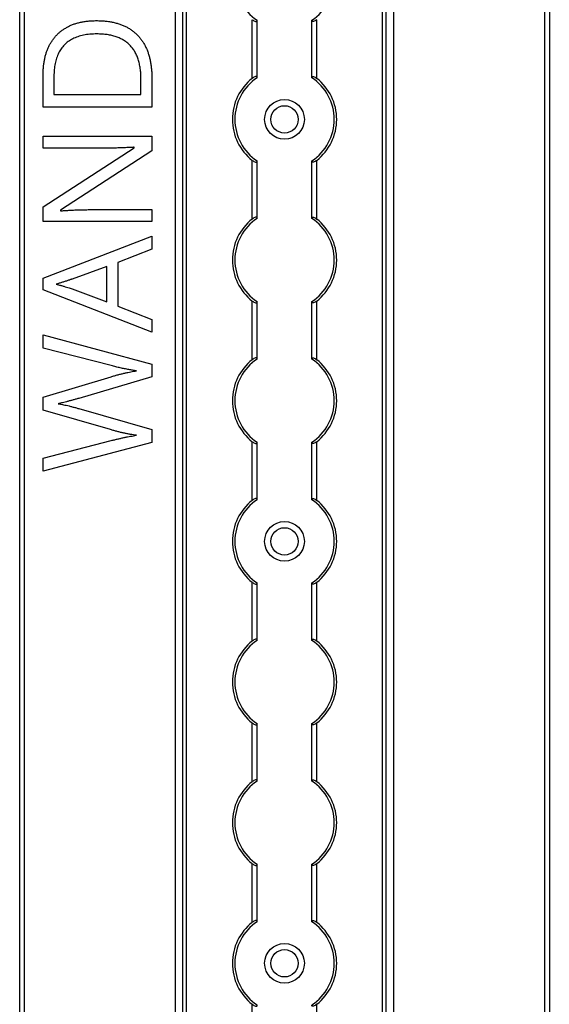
# Model space of a CAD drawing. Header units: millimetres. Extents: x -138 to 5612, y -1401 to 2631.
# Tile 70 of 120: x 3846 to 3952, y 1197 to 1395. Entities that reach past the tile are written whole.
import ezdxf

# ---------------------------------------------------------------- set-up
doc = ezdxf.new("R2010")
doc.units = ezdxf.units.MM

msp = doc.modelspace()

# ---------------------------------------------------------------- linework, layer by layer
at = {"color": 7, "linetype": 'Continuous', "lineweight": 25}
for p, q in [((3845.86, 567.5), (3845.86, 2606.2)), ((3846.76, 2606.2), (3846.76, 567.5)), ((3877.16, 2605.55), (3877.16, 568.05)), ((3877.19, 568.05), (3877.19, 2605.55)), ((3878.72, 568.05), (3878.72, 2605.55)), ((3879.43, 568.05), (3879.43, 2605.55)), ((3918.88, 568.05), (3918.88, 2605.55)), ((3919.59, 568.05), (3919.59, 2605.55)), ((3921.13, 568.05), (3921.13, 2605.55)), ((3921.16, 568.05), (3921.16, 2605.55)), ((3951.56, 567.5), (3951.56, 2606.2)), ((3952.46, 2606.2), (3952.46, 567.5)), ((3892.66, 1382.85), (3892.66, 1394.65)), ((3905.66, 1382.85), (3905.66, 1394.65)), ((3893.66, 1383.05), (3893.66, 1394.45)), ((3904.66, 1383.05), (3904.66, 1394.45)), ((3850.58, 1377.08), (3850.58, 1383.68)), ((3852.75, 1383.29), (3852.75, 1379.62)), ((3872.45, 1383.02), (3872.45, 1377.08)), ((3870.27, 1379.62), (3870.27, 1382.72)), ((3852.75, 1379.62), (3870.27, 1379.62)), ((3872.45, 1377.08), (3850.58, 1377.08)), ((3850.58, 1371.19), (3872.45, 1371.19)), ((3850.58, 1368.79), (3850.58, 1371.19)), ((3872.45, 1371.19), (3872.45, 1368.25)), ((3850.58, 1356.99), (3868.89, 1368.88)), ((3868.89, 1368.88), (3868.89, 1368.99)), ((3863.25, 1368.79), (3850.58, 1368.79)), ((3872.45, 1368.25), (3854.08, 1356.32)), ((3892.66, 1354.55), (3892.66, 1366.35)), ((3893.66, 1354.75), (3893.66, 1366.15)), ((3904.66, 1354.75), (3904.66, 1366.15)), ((3905.66, 1354.55), (3905.66, 1366.35)), ((3850.58, 1354.07), (3850.58, 1356.99)), ((3854.08, 1356.32), (3854.08, 1356.2)), ((3859.89, 1356.44), (3872.45, 1356.44)), ((3872.45, 1356.44), (3872.45, 1354.07)), ((3872.45, 1354.07), (3850.58, 1354.07)), ((3850.58, 1342.62), (3872.45, 1351.13)), ((3872.45, 1351.13), (3872.45, 1348.49)), ((3872.45, 1348.49), (3865.64, 1345.79)), ((3865.64, 1345.79), (3865.64, 1337.02)), ((3863.37, 1345.03), (3856.45, 1342.47)), ((3863.37, 1337.87), (3863.37, 1345.03)), ((3850.58, 1340.33), (3850.58, 1342.62)), ((3872.45, 1331.76), (3850.58, 1340.33)), ((3856.45, 1340.48), (3863.37, 1337.87)), ((3892.66, 1326.25), (3892.66, 1338.05)), ((3893.66, 1326.45), (3893.66, 1337.85)), ((3904.66, 1326.45), (3904.66, 1337.85)), ((3905.66, 1326.25), (3905.66, 1338.05)), ((3865.64, 1337.02), (3872.45, 1334.34)), ((3872.45, 1334.34), (3872.45, 1331.76)), ((3850.58, 1331.23), (3872.45, 1325.37)), ((3850.58, 1328.57), (3850.58, 1331.23)), ((3864.29, 1325.05), (3850.58, 1328.57)), ((3872.45, 1325.37), (3872.45, 1322.81)), ((3850.58, 1318.73), (3864.26, 1322.83)), ((3872.45, 1322.81), (3857.73, 1318.47)), ((3850.58, 1316.1), (3850.58, 1318.73)), ((3864.15, 1312.17), (3850.58, 1316.1)), ((3857.75, 1316.41), (3872.45, 1312.18)), ((3872.45, 1312.18), (3872.45, 1309.62)), ((3850.58, 1306.46), (3864.3, 1309.98)), ((3872.45, 1309.62), (3850.58, 1303.81)), ((3892.66, 1297.95), (3892.66, 1309.75)), ((3893.66, 1298.15), (3893.66, 1309.55)), ((3904.66, 1298.15), (3904.66, 1309.55)), ((3905.66, 1297.95), (3905.66, 1309.75)), ((3850.58, 1303.81), (3850.58, 1306.46)), ((3892.66, 1269.65), (3892.66, 1281.45)), ((3893.66, 1269.85), (3893.66, 1281.25)), ((3904.66, 1269.85), (3904.66, 1281.25)), ((3905.66, 1269.65), (3905.66, 1281.45)), ((3892.66, 1241.35), (3892.66, 1253.15)), ((3893.66, 1241.55), (3893.66, 1252.95)), ((3904.66, 1241.55), (3904.66, 1252.95)), ((3905.66, 1241.35), (3905.66, 1253.15)), ((3892.66, 1213.05), (3892.66, 1224.85)), ((3893.66, 1213.25), (3893.66, 1224.65)), ((3904.66, 1213.25), (3904.66, 1224.65)), ((3905.66, 1213.05), (3905.66, 1224.85)), ((3892.66, 1184.75), (3892.66, 1196.55)), ((3905.66, 1184.75), (3905.66, 1196.55))]:
    msp.add_line(p, q, dxfattribs=at)
for centre, radius in [((3899.16, 1374.6), 4), ((3899.16, 1374.6), 2.75), ((3899.16, 1289.7), 4), ((3899.16, 1289.7), 2.75), ((3899.16, 1204.8), 4), ((3899.16, 1204.8), 2.75)]:
    msp.add_circle(centre, radius, dxfattribs=at)
for centre, radius, start, end in [((3899.16, 1402.9), 10, 123.367, 236.633), ((3899.16, 1402.9), 10, 303.367, 56.633), ((3899.16, 1374.6), 10.5, 128.2466, 231.7534), ((3899.16, 1374.6), 10, 123.367, 236.633), ((3899.16, 1374.6), 10, 303.367, 56.633), ((3899.16, 1374.6), 10.5, 308.2466, 51.7534), ((3899.16, 1346.3), 10.5, 128.2466, 231.7534), ((3899.16, 1346.3), 10, 123.367, 236.633), ((3899.16, 1346.3), 10, 303.367, 56.633), ((3899.16, 1346.3), 10.5, 308.2466, 51.7534), ((3899.16, 1318), 10.5, 128.2466, 231.7534), ((3899.16, 1318), 10, 123.367, 236.633), ((3899.16, 1318), 10, 303.367, 56.633), ((3899.16, 1318), 10.5, 308.2466, 51.7534), ((3899.16, 1289.7), 10.5, 128.2466, 231.7534), ((3899.16, 1289.7), 10, 123.367, 236.633), ((3899.16, 1289.7), 10, 303.367, 56.633), ((3899.16, 1289.7), 10.5, 308.2466, 51.7534), ((3899.16, 1261.4), 10.5, 128.2466, 231.7534), ((3899.16, 1261.4), 10, 123.367, 236.633), ((3899.16, 1261.4), 10, 303.367, 56.633), ((3899.16, 1261.4), 10.5, 308.2466, 51.7534), ((3899.16, 1233.1), 10.5, 128.2466, 231.7534), ((3899.16, 1233.1), 10, 123.367, 236.633), ((3899.16, 1233.1), 10, 303.367, 56.633), ((3899.16, 1233.1), 10.5, 308.2466, 51.7534), ((3899.16, 1204.8), 10.5, 128.2466, 231.7534), ((3899.16, 1204.8), 10, 123.367, 236.633), ((3899.16, 1204.8), 10, 303.367, 56.633), ((3899.16, 1204.8), 10.5, 308.2466, 51.7534)]:
    msp.add_arc(centre, radius, start, end, dxfattribs=at)
for points, knots in [([(3892.66, 1394.65), (3892.77, 1394.57), (3892.88, 1394.49), (3893.12, 1394.36), (3893.24, 1394.31), (3893.44, 1394.27), (3893.52, 1394.28), (3893.63, 1394.33), (3893.66, 1394.38), (3893.66, 1394.45)], [0, 0, 0, 0, 0.25, 0.25, 0.5, 0.5, 0.75, 0.75, 1, 1, 1, 1]), ([(3905.66, 1394.65), (3905.55, 1394.57), (3905.43, 1394.49), (3905.19, 1394.36), (3905.07, 1394.31), (3904.87, 1394.27), (3904.79, 1394.28), (3904.68, 1394.33), (3904.66, 1394.38), (3904.66, 1394.45)], [0, 0, 0, 0, 0.25, 0.25, 0.5, 0.5, 0.75, 0.75, 1, 1, 1, 1]), ([(3850.58, 1383.68), (3850.59, 1383.95), (3850.59, 1384.49), (3850.65, 1385.28), (3850.75, 1386.05), (3850.88, 1386.78), (3851.05, 1387.49), (3851.26, 1388.16), (3851.51, 1388.81), (3851.79, 1389.43), (3852.11, 1390.02), (3852.48, 1390.57), (3852.87, 1391.09), (3853.31, 1391.57), (3853.77, 1392.03), (3854.28, 1392.44), (3854.83, 1392.81), (3855.41, 1393.16), (3856.02, 1393.47), (3856.67, 1393.74), (3857.36, 1393.97), (3858.09, 1394.14), (3858.84, 1394.29), (3859.63, 1394.39), (3860.46, 1394.45), (3861.02, 1394.46), (3861.31, 1394.46)], [0, 0, 0, 0, 0.047452, 0.093219, 0.137685, 0.180943, 0.222615, 0.263414, 0.303514, 0.342755, 0.381436, 0.419417, 0.457114, 0.494702, 0.532062, 0.56979, 0.60813, 0.647007, 0.686572, 0.727287, 0.768888, 0.811989, 0.856396, 0.902422, 0.950235, 1, 1, 1, 1]), ([(3861.31, 1394.46), (3861.61, 1394.46), (3862.2, 1394.45), (3863.07, 1394.39), (3863.9, 1394.28), (3864.69, 1394.14), (3865.44, 1393.94), (3866.16, 1393.72), (3866.84, 1393.44), (3867.48, 1393.13), (3868.08, 1392.77), (3868.64, 1392.37), (3869.17, 1391.94), (3869.66, 1391.47), (3870.1, 1390.96), (3870.51, 1390.42), (3870.88, 1389.83), (3871.21, 1389.21), (3871.5, 1388.56), (3871.76, 1387.86), (3871.97, 1387.14), (3872.15, 1386.38), (3872.28, 1385.59), (3872.38, 1384.77), (3872.45, 1383.91), (3872.45, 1383.32), (3872.45, 1383.02)], [0, 0, 0, 0, 0.049673, 0.097263, 0.142916, 0.187223, 0.229672, 0.270857, 0.310817, 0.349899, 0.388098, 0.425849, 0.463032, 0.499874, 0.536788, 0.574178, 0.611928, 0.65059, 0.690036, 0.730237, 0.77167, 0.814182, 0.858122, 0.903715, 0.951062, 1, 1, 1, 1]), ([(3861.4, 1391.78), (3861.16, 1391.78), (3860.69, 1391.78), (3860, 1391.73), (3859.34, 1391.65), (3858.72, 1391.55), (3858.12, 1391.41), (3857.56, 1391.24), (3857.03, 1391.04), (3856.54, 1390.81), (3856.07, 1390.55), (3855.64, 1390.27), (3855.24, 1389.94), (3854.86, 1389.6), (3854.52, 1389.22), (3854.21, 1388.82), (3853.93, 1388.39), (3853.68, 1387.93), (3853.46, 1387.44), (3853.27, 1386.92), (3853.11, 1386.38), (3852.98, 1385.82), (3852.88, 1385.22), (3852.8, 1384.6), (3852.76, 1383.96), (3852.76, 1383.52), (3852.75, 1383.29)], [0, 0, 0, 0, 0.0517544, 0.1013886, 0.1489731, 0.1946587, 0.2382799, 0.2803169, 0.3209544, 0.3603969, 0.3984331, 0.4359955, 0.4728103, 0.5092084, 0.5458426, 0.5822617, 0.6192066, 0.6569356, 0.6953999, 0.7346167, 0.7752467, 0.8168568, 0.8602846, 0.9050144, 0.9517585, 1, 1, 1, 1]), ([(3870.27, 1382.72), (3870.26, 1383.09), (3870.24, 1383.8), (3870.15, 1384.82), (3869.96, 1385.78), (3869.73, 1386.67), (3869.41, 1387.49), (3869.03, 1388.24), (3868.58, 1388.92), (3868.05, 1389.53), (3867.45, 1390.06), (3866.79, 1390.53), (3866.05, 1390.91), (3865.26, 1391.23), (3864.39, 1391.48), (3863.45, 1391.66), (3862.45, 1391.76), (3861.76, 1391.78), (3861.4, 1391.78)], [0, 0, 0, 0, 0.075438, 0.146302, 0.213058, 0.276296, 0.336215, 0.393828, 0.449452, 0.504416, 0.559098, 0.614565, 0.671236, 0.730131, 0.792063, 0.85732, 0.926392, 1, 1, 1, 1]), ([(3893.66, 1383.05), (3893.66, 1383.09), (3893.65, 1383.11), (3893.62, 1383.16), (3893.6, 1383.18), (3893.53, 1383.22), (3893.44, 1383.23), (3893.24, 1383.19), (3893.12, 1383.14), (3892.89, 1383.01), (3892.77, 1382.93), (3892.66, 1382.85)], [0, 0, 0, 0, 0.125, 0.125, 0.25, 0.25, 0.5, 0.5, 0.75, 0.75, 1, 1, 1, 1]), ([(3904.66, 1383.05), (3904.66, 1383.09), (3904.66, 1383.11), (3904.69, 1383.16), (3904.71, 1383.18), (3904.79, 1383.22), (3904.87, 1383.23), (3905.07, 1383.19), (3905.19, 1383.14), (3905.43, 1383.01), (3905.54, 1382.93), (3905.66, 1382.85)], [0, 0, 0, 0, 0.125, 0.125, 0.25, 0.25, 0.5, 0.5, 0.75, 0.75, 1, 1, 1, 1]), ([(3868.89, 1368.99), (3868.8, 1368.98), (3868.59, 1368.97), (3868.24, 1368.95), (3867.84, 1368.94), (3867.22, 1368.9), (3866.38, 1368.87), (3865.33, 1368.83), (3864.28, 1368.8), (3863.59, 1368.8), (3863.25, 1368.79)], [0, 0, 0, 0, 0.051201, 0.1126068, 0.1834365, 0.2645126, 0.4415869, 0.6327695, 0.8230934, 1, 1, 1, 1]), ([(3892.66, 1366.35), (3892.77, 1366.27), (3892.88, 1366.19), (3893.12, 1366.06), (3893.24, 1366.01), (3893.44, 1365.97), (3893.52, 1365.98), (3893.63, 1366.03), (3893.66, 1366.08), (3893.66, 1366.15)], [0, 0, 0, 0, 0.25, 0.25, 0.5, 0.5, 0.75, 0.75, 1, 1, 1, 1]), ([(3905.66, 1366.35), (3905.55, 1366.27), (3905.43, 1366.19), (3905.19, 1366.06), (3905.07, 1366.01), (3904.87, 1365.97), (3904.79, 1365.98), (3904.68, 1366.03), (3904.66, 1366.08), (3904.66, 1366.15)], [0, 0, 0, 0, 0.25, 0.25, 0.5, 0.5, 0.75, 0.75, 1, 1, 1, 1]), ([(3854.08, 1356.2), (3854.35, 1356.21), (3854.9, 1356.25), (3855.78, 1356.3), (3856.74, 1356.36), (3857.75, 1356.4), (3858.81, 1356.43), (3859.53, 1356.43), (3859.89, 1356.44)], [0, 0, 0, 0, 0.134677, 0.286934, 0.453721, 0.630275, 0.813646, 1, 1, 1, 1]), ([(3893.66, 1354.75), (3893.66, 1354.79), (3893.65, 1354.81), (3893.62, 1354.86), (3893.6, 1354.88), (3893.53, 1354.92), (3893.44, 1354.93), (3893.24, 1354.89), (3893.12, 1354.84), (3892.89, 1354.71), (3892.77, 1354.63), (3892.66, 1354.55)], [0, 0, 0, 0, 0.125, 0.125, 0.25, 0.25, 0.5, 0.5, 0.75, 0.75, 1, 1, 1, 1]), ([(3904.66, 1354.75), (3904.66, 1354.79), (3904.66, 1354.81), (3904.69, 1354.86), (3904.71, 1354.88), (3904.79, 1354.92), (3904.87, 1354.93), (3905.07, 1354.89), (3905.19, 1354.84), (3905.43, 1354.71), (3905.54, 1354.63), (3905.66, 1354.55)], [0, 0, 0, 0, 0.125, 0.125, 0.25, 0.25, 0.5, 0.5, 0.75, 0.75, 1, 1, 1, 1]), ([(3856.45, 1342.47), (3856.4, 1342.45), (3856.28, 1342.41), (3856.08, 1342.35), (3855.84, 1342.26), (3855.45, 1342.14), (3854.93, 1341.97), (3854.4, 1341.8), (3853.98, 1341.67), (3853.7, 1341.57), (3853.45, 1341.5), (3853.29, 1341.45), (3853.22, 1341.42)], [0, 0, 0, 0, 0.048345, 0.109923, 0.185955, 0.275209, 0.469, 0.670653, 0.767775, 0.854545, 0.932648, 1, 1, 1, 1]), ([(3853.22, 1341.42), (3853.43, 1341.37), (3853.84, 1341.27), (3854.44, 1341.1), (3855.02, 1340.94), (3855.55, 1340.77), (3856.02, 1340.62), (3856.32, 1340.52), (3856.45, 1340.48)], [0, 0, 0, 0, 0.188916, 0.376296, 0.557333, 0.724487, 0.873715, 1, 1, 1, 1]), ([(3892.66, 1338.05), (3892.77, 1337.97), (3892.88, 1337.89), (3893.12, 1337.76), (3893.24, 1337.71), (3893.44, 1337.67), (3893.52, 1337.68), (3893.63, 1337.73), (3893.66, 1337.78), (3893.66, 1337.85)], [0, 0, 0, 0, 0.25, 0.25, 0.5, 0.5, 0.75, 0.75, 1, 1, 1, 1]), ([(3905.66, 1338.05), (3905.55, 1337.97), (3905.43, 1337.89), (3905.19, 1337.76), (3905.07, 1337.71), (3904.87, 1337.67), (3904.79, 1337.68), (3904.68, 1337.73), (3904.66, 1337.78), (3904.66, 1337.85)], [0, 0, 0, 0, 0.25, 0.25, 0.5, 0.5, 0.75, 0.75, 1, 1, 1, 1]), ([(3893.66, 1326.45), (3893.66, 1326.49), (3893.65, 1326.51), (3893.62, 1326.56), (3893.6, 1326.58), (3893.53, 1326.62), (3893.44, 1326.63), (3893.24, 1326.59), (3893.12, 1326.54), (3892.89, 1326.41), (3892.77, 1326.33), (3892.66, 1326.25)], [0, 0, 0, 0, 0.125, 0.125, 0.25, 0.25, 0.5, 0.5, 0.75, 0.75, 1, 1, 1, 1]), ([(3904.66, 1326.45), (3904.66, 1326.49), (3904.66, 1326.51), (3904.69, 1326.56), (3904.71, 1326.58), (3904.79, 1326.62), (3904.87, 1326.63), (3905.07, 1326.59), (3905.19, 1326.54), (3905.43, 1326.41), (3905.54, 1326.33), (3905.66, 1326.25)], [0, 0, 0, 0, 0.125, 0.125, 0.25, 0.25, 0.5, 0.5, 0.75, 0.75, 1, 1, 1, 1]), ([(3864.26, 1322.83), (3864.49, 1322.9), (3864.95, 1323.03), (3865.64, 1323.22), (3866.32, 1323.39), (3866.98, 1323.54), (3867.61, 1323.67), (3868.22, 1323.79), (3868.79, 1323.91), (3869.16, 1323.97), (3869.34, 1324)], [0, 0, 0, 0, 0.138815, 0.276129, 0.41033, 0.540228, 0.665248, 0.783098, 0.894781, 1, 1, 1, 1]), ([(3869.34, 1324), (3869.09, 1324.04), (3868.58, 1324.11), (3867.79, 1324.25), (3866.96, 1324.42), (3866.1, 1324.6), (3865.2, 1324.82), (3864.6, 1324.97), (3864.29, 1325.05)], [0, 0, 0, 0, 0.146925, 0.302177, 0.465132, 0.636532, 0.814938, 1, 1, 1, 1]), ([(3857.73, 1318.47), (3857.52, 1318.41), (3857.1, 1318.28), (3856.47, 1318.11), (3855.86, 1317.94), (3855.27, 1317.79), (3854.74, 1317.65), (3854.27, 1317.54), (3853.89, 1317.46), (3853.67, 1317.41), (3853.57, 1317.39)], [0, 0, 0, 0, 0.152929, 0.306279, 0.456093, 0.598123, 0.728121, 0.8416, 0.933351, 1, 1, 1, 1]), ([(3853.57, 1317.39), (3853.67, 1317.38), (3853.89, 1317.35), (3854.26, 1317.27), (3854.72, 1317.18), (3855.25, 1317.07), (3855.84, 1316.93), (3856.45, 1316.77), (3857.1, 1316.6), (3857.53, 1316.47), (3857.75, 1316.41)], [0, 0, 0, 0, 0.065837, 0.155317, 0.267108, 0.394133, 0.534406, 0.685214, 0.841551, 1, 1, 1, 1]), ([(3869.34, 1311.03), (3869.14, 1311.06), (3868.74, 1311.12), (3868.12, 1311.22), (3867.48, 1311.35), (3866.82, 1311.48), (3866.16, 1311.63), (3865.49, 1311.8), (3864.82, 1311.98), (3864.37, 1312.1), (3864.15, 1312.17)], [0, 0, 0, 0, 0.113008, 0.232308, 0.354669, 0.480795, 0.608271, 0.737947, 0.868241, 1, 1, 1, 1]), ([(3864.3, 1309.98), (3864.53, 1310.04), (3864.98, 1310.15), (3865.65, 1310.31), (3866.3, 1310.46), (3866.94, 1310.6), (3867.56, 1310.73), (3868.17, 1310.83), (3868.76, 1310.93), (3869.15, 1311), (3869.34, 1311.03)], [0, 0, 0, 0, 0.136857, 0.270586, 0.401407, 0.527461, 0.650457, 0.770277, 0.886555, 1, 1, 1, 1]), ([(3892.66, 1309.75), (3892.77, 1309.67), (3892.88, 1309.59), (3893.12, 1309.46), (3893.24, 1309.41), (3893.44, 1309.37), (3893.52, 1309.38), (3893.63, 1309.43), (3893.66, 1309.48), (3893.66, 1309.55)], [0, 0, 0, 0, 0.25, 0.25, 0.5, 0.5, 0.75, 0.75, 1, 1, 1, 1]), ([(3905.66, 1309.75), (3905.55, 1309.67), (3905.43, 1309.59), (3905.19, 1309.46), (3905.07, 1309.41), (3904.87, 1309.37), (3904.79, 1309.38), (3904.68, 1309.43), (3904.66, 1309.48), (3904.66, 1309.55)], [0, 0, 0, 0, 0.25, 0.25, 0.5, 0.5, 0.75, 0.75, 1, 1, 1, 1]), ([(3893.66, 1298.15), (3893.66, 1298.19), (3893.65, 1298.21), (3893.62, 1298.26), (3893.6, 1298.28), (3893.53, 1298.32), (3893.44, 1298.33), (3893.24, 1298.29), (3893.12, 1298.24), (3892.89, 1298.11), (3892.77, 1298.03), (3892.66, 1297.95)], [0, 0, 0, 0, 0.125, 0.125, 0.25, 0.25, 0.5, 0.5, 0.75, 0.75, 1, 1, 1, 1]), ([(3904.66, 1298.15), (3904.66, 1298.19), (3904.66, 1298.21), (3904.69, 1298.26), (3904.71, 1298.28), (3904.79, 1298.32), (3904.87, 1298.33), (3905.07, 1298.29), (3905.19, 1298.24), (3905.43, 1298.11), (3905.54, 1298.03), (3905.66, 1297.95)], [0, 0, 0, 0, 0.125, 0.125, 0.25, 0.25, 0.5, 0.5, 0.75, 0.75, 1, 1, 1, 1]), ([(3892.66, 1281.45), (3892.77, 1281.37), (3892.88, 1281.29), (3893.12, 1281.16), (3893.24, 1281.11), (3893.44, 1281.07), (3893.52, 1281.08), (3893.63, 1281.13), (3893.66, 1281.18), (3893.66, 1281.25)], [0, 0, 0, 0, 0.25, 0.25, 0.5, 0.5, 0.75, 0.75, 1, 1, 1, 1]), ([(3905.66, 1281.45), (3905.55, 1281.37), (3905.43, 1281.29), (3905.19, 1281.16), (3905.07, 1281.11), (3904.87, 1281.07), (3904.79, 1281.08), (3904.68, 1281.13), (3904.66, 1281.18), (3904.66, 1281.25)], [0, 0, 0, 0, 0.25, 0.25, 0.5, 0.5, 0.75, 0.75, 1, 1, 1, 1]), ([(3893.66, 1269.85), (3893.66, 1269.89), (3893.65, 1269.91), (3893.62, 1269.96), (3893.6, 1269.98), (3893.53, 1270.02), (3893.44, 1270.03), (3893.24, 1269.99), (3893.12, 1269.94), (3892.89, 1269.81), (3892.77, 1269.73), (3892.66, 1269.65)], [0, 0, 0, 0, 0.125, 0.125, 0.25, 0.25, 0.5, 0.5, 0.75, 0.75, 1, 1, 1, 1]), ([(3904.66, 1269.85), (3904.66, 1269.89), (3904.66, 1269.91), (3904.69, 1269.96), (3904.71, 1269.98), (3904.79, 1270.02), (3904.87, 1270.03), (3905.07, 1269.99), (3905.19, 1269.94), (3905.43, 1269.81), (3905.54, 1269.73), (3905.66, 1269.65)], [0, 0, 0, 0, 0.125, 0.125, 0.25, 0.25, 0.5, 0.5, 0.75, 0.75, 1, 1, 1, 1]), ([(3892.66, 1253.15), (3892.77, 1253.07), (3892.88, 1252.99), (3893.12, 1252.86), (3893.24, 1252.81), (3893.44, 1252.77), (3893.52, 1252.78), (3893.63, 1252.83), (3893.66, 1252.88), (3893.66, 1252.95)], [0, 0, 0, 0, 0.25, 0.25, 0.5, 0.5, 0.75, 0.75, 1, 1, 1, 1]), ([(3905.66, 1253.15), (3905.55, 1253.07), (3905.43, 1252.99), (3905.19, 1252.86), (3905.07, 1252.81), (3904.87, 1252.77), (3904.79, 1252.78), (3904.68, 1252.83), (3904.66, 1252.88), (3904.66, 1252.95)], [0, 0, 0, 0, 0.25, 0.25, 0.5, 0.5, 0.75, 0.75, 1, 1, 1, 1]), ([(3893.66, 1241.55), (3893.66, 1241.59), (3893.65, 1241.61), (3893.62, 1241.66), (3893.6, 1241.68), (3893.53, 1241.72), (3893.44, 1241.73), (3893.24, 1241.69), (3893.12, 1241.64), (3892.89, 1241.51), (3892.77, 1241.43), (3892.66, 1241.35)], [0, 0, 0, 0, 0.125, 0.125, 0.25, 0.25, 0.5, 0.5, 0.75, 0.75, 1, 1, 1, 1]), ([(3904.66, 1241.55), (3904.66, 1241.59), (3904.66, 1241.61), (3904.69, 1241.66), (3904.71, 1241.68), (3904.79, 1241.72), (3904.87, 1241.73), (3905.07, 1241.69), (3905.19, 1241.64), (3905.43, 1241.51), (3905.54, 1241.43), (3905.66, 1241.35)], [0, 0, 0, 0, 0.125, 0.125, 0.25, 0.25, 0.5, 0.5, 0.75, 0.75, 1, 1, 1, 1]), ([(3892.66, 1224.85), (3892.77, 1224.77), (3892.88, 1224.69), (3893.12, 1224.56), (3893.24, 1224.51), (3893.44, 1224.47), (3893.52, 1224.48), (3893.63, 1224.53), (3893.66, 1224.58), (3893.66, 1224.65)], [0, 0, 0, 0, 0.25, 0.25, 0.5, 0.5, 0.75, 0.75, 1, 1, 1, 1]), ([(3905.66, 1224.85), (3905.55, 1224.77), (3905.43, 1224.69), (3905.19, 1224.56), (3905.07, 1224.51), (3904.87, 1224.47), (3904.79, 1224.48), (3904.68, 1224.53), (3904.66, 1224.58), (3904.66, 1224.65)], [0, 0, 0, 0, 0.25, 0.25, 0.5, 0.5, 0.75, 0.75, 1, 1, 1, 1]), ([(3893.66, 1213.25), (3893.66, 1213.29), (3893.65, 1213.31), (3893.62, 1213.36), (3893.6, 1213.38), (3893.53, 1213.42), (3893.44, 1213.43), (3893.24, 1213.39), (3893.12, 1213.34), (3892.89, 1213.21), (3892.77, 1213.13), (3892.66, 1213.05)], [0, 0, 0, 0, 0.125, 0.125, 0.25, 0.25, 0.5, 0.5, 0.75, 0.75, 1, 1, 1, 1]), ([(3904.66, 1213.25), (3904.66, 1213.29), (3904.66, 1213.31), (3904.69, 1213.36), (3904.71, 1213.38), (3904.79, 1213.42), (3904.87, 1213.43), (3905.07, 1213.39), (3905.19, 1213.34), (3905.43, 1213.21), (3905.54, 1213.13), (3905.66, 1213.05)], [0, 0, 0, 0, 0.125, 0.125, 0.25, 0.25, 0.5, 0.5, 0.75, 0.75, 1, 1, 1, 1]), ([(3892.66, 1196.55), (3892.77, 1196.47), (3892.88, 1196.39), (3893.12, 1196.26), (3893.24, 1196.21), (3893.44, 1196.17), (3893.52, 1196.18), (3893.63, 1196.23), (3893.66, 1196.28), (3893.66, 1196.35)], [0, 0, 0, 0, 0.25, 0.25, 0.5, 0.5, 0.75, 0.75, 1, 1, 1, 1]), ([(3905.66, 1196.55), (3905.55, 1196.47), (3905.43, 1196.39), (3905.19, 1196.26), (3905.07, 1196.21), (3904.87, 1196.17), (3904.79, 1196.18), (3904.68, 1196.23), (3904.66, 1196.28), (3904.66, 1196.35)], [0, 0, 0, 0, 0.25, 0.25, 0.5, 0.5, 0.75, 0.75, 1, 1, 1, 1])]:
    msp.add_open_spline(points, degree=3, knots=knots, dxfattribs=at)
for points in [[(3893.66, 1394.45), (3893.66, 1394.48), (3893.66, 1394.51), (3893.66, 1394.55)], [(3904.66, 1394.45), (3904.66, 1394.48), (3904.66, 1394.51), (3904.66, 1394.55)], [(3893.66, 1382.95), (3893.66, 1382.99), (3893.66, 1383.02), (3893.66, 1383.05)], [(3904.66, 1382.95), (3904.66, 1382.99), (3904.66, 1383.02), (3904.66, 1383.05)], [(3893.66, 1366.15), (3893.66, 1366.18), (3893.66, 1366.21), (3893.66, 1366.25)], [(3904.66, 1366.15), (3904.66, 1366.18), (3904.66, 1366.21), (3904.66, 1366.25)], [(3893.66, 1354.65), (3893.66, 1354.69), (3893.66, 1354.72), (3893.66, 1354.75)], [(3904.66, 1354.65), (3904.66, 1354.69), (3904.66, 1354.72), (3904.66, 1354.75)], [(3893.66, 1337.85), (3893.66, 1337.88), (3893.66, 1337.91), (3893.66, 1337.95)], [(3904.66, 1337.85), (3904.66, 1337.88), (3904.66, 1337.91), (3904.66, 1337.95)], [(3893.66, 1326.35), (3893.66, 1326.39), (3893.66, 1326.42), (3893.66, 1326.45)], [(3904.66, 1326.35), (3904.66, 1326.39), (3904.66, 1326.42), (3904.66, 1326.45)], [(3893.66, 1309.55), (3893.66, 1309.58), (3893.66, 1309.61), (3893.66, 1309.65)], [(3904.66, 1309.55), (3904.66, 1309.58), (3904.66, 1309.61), (3904.66, 1309.65)], [(3893.66, 1298.05), (3893.66, 1298.09), (3893.66, 1298.12), (3893.66, 1298.15)], [(3904.66, 1298.05), (3904.66, 1298.09), (3904.66, 1298.12), (3904.66, 1298.15)], [(3893.66, 1281.25), (3893.66, 1281.28), (3893.66, 1281.31), (3893.66, 1281.35)], [(3904.66, 1281.25), (3904.66, 1281.28), (3904.66, 1281.31), (3904.66, 1281.35)], [(3893.66, 1269.75), (3893.66, 1269.79), (3893.66, 1269.82), (3893.66, 1269.85)], [(3904.66, 1269.75), (3904.66, 1269.79), (3904.66, 1269.82), (3904.66, 1269.85)], [(3893.66, 1252.95), (3893.66, 1252.98), (3893.66, 1253.01), (3893.66, 1253.05)], [(3904.66, 1252.95), (3904.66, 1252.98), (3904.66, 1253.01), (3904.66, 1253.05)], [(3893.66, 1241.45), (3893.66, 1241.49), (3893.66, 1241.52), (3893.66, 1241.55)], [(3904.66, 1241.45), (3904.66, 1241.49), (3904.66, 1241.52), (3904.66, 1241.55)], [(3893.66, 1224.65), (3893.66, 1224.68), (3893.66, 1224.71), (3893.66, 1224.75)], [(3904.66, 1224.65), (3904.66, 1224.68), (3904.66, 1224.71), (3904.66, 1224.75)], [(3893.66, 1213.15), (3893.66, 1213.19), (3893.66, 1213.22), (3893.66, 1213.25)], [(3904.66, 1213.15), (3904.66, 1213.19), (3904.66, 1213.22), (3904.66, 1213.25)]]:
    msp.add_open_spline(points, degree=3, dxfattribs=at)

doc.saveas('drawing.dxf')
